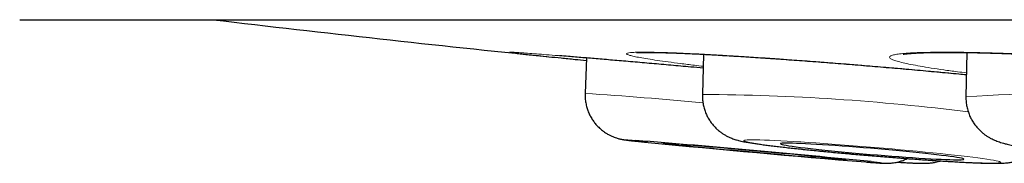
# Model space of a CAD drawing. Header units: millimetres. Extents: x 8 to 761, y 12 to 790.
# Tile 1 of 240: x 337.719 to 344.275, y 356.051 to 357.007. Entities that reach past the tile are written whole.
import ezdxf

# ---------------------------------------------------------------- set-up
doc = ezdxf.new("R2010")
doc.units = ezdxf.units.MM

msp = doc.modelspace()

# ---------------------------------------------------------------- linework, layer by layer
at = {"color": 7, "linetype": 'Continuous', "lineweight": 30}
for p, q in [((337.7188, 357.0073), (371.0537, 357.0073)), ((344.0247, 356.7888), (344.0193, 356.4941)), ((341.4926, 356.7523), (341.4837, 356.5166)), ((342.273, 356.7768), (342.2646, 356.5097)), ((344.0197, 356.4924), (344.0193, 356.4941))]:
    msp.add_line(p, q, dxfattribs=at)
at = {"color": 252, "linetype": 'Continuous', "lineweight": 0, "flags": 128}
for points in [[(341.8186, 356.2031), (341.8151, 356.2034), (341.7959, 356.2047), (341.7804, 356.2058), (341.7688, 356.2064), (341.761, 356.2067), (341.757, 356.2067), (341.757, 356.2063), (341.7608, 356.2056), (341.7686, 356.2045), (341.7802, 356.2031), (341.7956, 356.2013), (341.8147, 356.1992), (341.8375, 356.1968), (341.8638, 356.1941), (341.8935, 356.191), (341.9042, 356.19)], [(344.2511, 356.0573), (344.2493, 356.0593), (344.2437, 356.0617), (344.2341, 356.0644), (344.2207, 356.0674), (344.2036, 356.0707), (344.1827, 356.0742), (344.1583, 356.078), (344.1304, 356.082), (344.0991, 356.0863), (344.0646, 356.0907), (344.0271, 356.0953), (343.9866, 356.1001), (343.9435, 356.105), (343.8979, 356.11), (343.85, 356.1151), (343.8, 356.1203), (343.7481, 356.1255), (343.6947, 356.1308), (343.6399, 356.136), (343.5839, 356.1412), (343.5272, 356.1463), (343.4698, 356.1514), (343.412, 356.1563), (343.3542, 356.1612), (343.2966, 356.1659), (343.2394, 356.1704), (343.1829, 356.1747), (343.1274, 356.1788), (343.0732, 356.1828), (343.0204, 356.1864), (342.9693, 356.1898), (342.9201, 356.1929), (342.8731, 356.1958), (342.8285, 356.1983), (342.7865, 356.2005), (342.7473, 356.2024), (342.711, 356.204), (342.6778, 356.2052), (342.6479, 356.2061), (342.6215, 356.2066), (342.5985, 356.2068), (342.5792, 356.2066), (342.5636, 356.2061), (342.5518, 356.2052), (342.5439, 356.2039), (342.5398, 356.2024), (342.5397, 356.2005), (342.5434, 356.1982), (342.551, 356.1957), (342.5625, 356.1928), (342.5778, 356.1897), (342.5968, 356.1863), (342.6194, 356.1826), (342.6456, 356.1787), (342.6753, 356.1746), (342.7082, 356.1702), (342.7442, 356.1657), (342.7832, 356.161), (342.825, 356.1562), (342.8694, 356.1512), (342.9162, 356.1461), (342.9652, 356.141), (343.0161, 356.1358), (343.0688, 356.1306), (343.1229, 356.1254), (343.1783, 356.1202), (343.2347, 356.115), (343.2919, 356.1099), (343.3495, 356.1049), (343.4073, 356.1), (343.465, 356.0952), (343.5225, 356.0906), (343.5793, 356.0862), (343.6353, 356.0819), (343.6902, 356.0779), (343.7438, 356.0741), (343.7958, 356.0706), (343.8459, 356.0673), (343.894, 356.0643), (343.9399, 356.0616), (343.9832, 356.0593), (344.0238, 356.0572), (344.0616, 356.0555), (344.0964, 356.0541), (344.1279, 356.053), (344.1561, 356.0523), (344.1808, 356.052), (344.202, 356.052), (344.2194, 356.0524), (344.2331, 356.0531), (344.243, 356.0541), (344.249, 356.0555), (344.2511, 356.0573)]]:
    msp.add_lwpolyline(points, dxfattribs=at)
at = {"color": 7, "linetype": 'Continuous', "lineweight": 30, "flags": 128}
for points in [[(343.2225, 356.0743), (343.2206, 356.0748), (343.2148, 356.0756), (343.2053, 356.0768), (343.192, 356.0783), (343.175, 356.0802), (343.1544, 356.0823), (343.1305, 356.0848), (343.1032, 356.0875), (343.0729, 356.0905), (343.0396, 356.0937), (343.0037, 356.0972), (342.9652, 356.1009), (342.9245, 356.1047), (342.8819, 356.1087), (342.8375, 356.1129), (342.7918, 356.1171), (342.7448, 356.1214), (342.6971, 356.1258), (342.6488, 356.1302), (342.6002, 356.1346), (342.5518, 356.1389), (342.5037, 356.1432), (342.4563, 356.1474), (342.4099, 356.1515), (342.3648, 356.1555), (342.3212, 356.1592), (342.2795, 356.1628), (342.2399, 356.1662), (342.2026, 356.1694), (342.1679, 356.1723), (342.1361, 356.1749), (342.1072, 356.1772), (342.0815, 356.1793), (342.0592, 356.181), (342.0404, 356.1824), (342.0252, 356.1835), (342.0137, 356.1842), (342.0059, 356.1845), (342.0021, 356.1846), (342.002, 356.1842), (342.0058, 356.1836), (342.0135, 356.1825), (342.025, 356.1812), (342.0401, 356.1795), (342.0589, 356.1775), (342.0811, 356.1752), (342.1068, 356.1726), (342.1356, 356.1698), (342.1674, 356.1666), (342.2021, 356.1633), (342.2393, 356.1597), (342.2789, 356.1559), (342.3206, 356.152), (342.3641, 356.1479), (342.4092, 356.1438), (342.4556, 356.1395), (342.503, 356.1351), (342.5511, 356.1307), (342.5995, 356.1263), (342.648, 356.122), (342.6963, 356.1177), (342.7441, 356.1134), (342.791, 356.1092), (342.8368, 356.1052), (342.8812, 356.1014), (342.9239, 356.0977), (342.9646, 356.0942), (343.0031, 356.0909), (343.0391, 356.0879), (343.0724, 356.0851), (343.1028, 356.0826), (343.1301, 356.0804), (343.1541, 356.0785), (343.1747, 356.077), (343.1917, 356.0758), (343.2051, 356.0749), (343.2147, 356.0743), (343.2205, 356.0741), (343.2225, 356.0743)], [(344.006, 356.0779), (344.0042, 356.0797), (343.9985, 356.0818), (343.9891, 356.0841), (343.9759, 356.0868), (343.959, 356.0897), (343.9385, 356.0929), (343.9146, 356.0963), (343.8875, 356.0999), (343.8572, 356.1037), (343.824, 356.1077), (343.7881, 356.1118), (343.7497, 356.116), (343.709, 356.1203), (343.6664, 356.1247), (343.6221, 356.1291), (343.5763, 356.1335), (343.5294, 356.1378), (343.4816, 356.1421), (343.4333, 356.1464), (343.3847, 356.1505), (343.3363, 356.1545), (343.2881, 356.1583), (343.2407, 356.162), (343.1942, 356.1654), (343.1491, 356.1686), (343.1054, 356.1716), (343.0636, 356.1743), (343.0239, 356.1767), (342.9866, 356.1788), (342.9518, 356.1806), (342.9198, 356.1821), (342.8908, 356.1832), (342.8651, 356.184), (342.8426, 356.1845), (342.8237, 356.1846), (342.8084, 356.1844), (342.7968, 356.1838), (342.789, 356.1828), (342.785, 356.1816), (342.7848, 356.18), (342.7886, 356.178), (342.7961, 356.1758), (342.8075, 356.1733), (342.8225, 356.1705), (342.8412, 356.1674), (342.8634, 356.1641), (342.8889, 356.1606), (342.9177, 356.1569), (342.9495, 356.153), (342.984, 356.149), (343.0212, 356.1448), (343.0608, 356.1406), (343.1024, 356.1362), (343.146, 356.1318), (343.191, 356.1275), (343.2374, 356.1231), (343.2848, 356.1187), (343.3329, 356.1145), (343.3814, 356.1103), (343.4299, 356.1062), (343.4783, 356.1023), (343.5261, 356.0986), (343.573, 356.095), (343.6189, 356.0917), (343.6634, 356.0886), (343.7061, 356.0858), (343.7469, 356.0832), (343.7855, 356.081), (343.8216, 356.079), (343.855, 356.0774), (343.8854, 356.076), (343.9128, 356.0751), (343.937, 356.0744), (343.9577, 356.0741), (343.9748, 356.0742), (343.9883, 356.0746), (343.998, 356.0754), (344.0039, 356.0765), (344.006, 356.0779)]]:
    msp.add_lwpolyline(points, dxfattribs=at)
at = {"color": 7, "linetype": 'Continuous', "lineweight": 30}
for centre, radius, start, end in [((354.3863, 486.0945), 130, 263.205953, 264.190565), ((335.3139, 275.1842), 81.2796, 84.298533, 85.409801), ((350.803, 446.9738), 91.219, 264.401674, 265.314392)]:
    msp.add_arc(centre, radius, start, end, dxfattribs=at)
at = {"color": 252, "linetype": 'Continuous', "lineweight": 0}
for centre, radius, start, end in [((339.6899, 329.4173), 27.1586, 84.552, 86.21289), ((342.1811, 341.7435), 14.7665, 82.78442, 89.67624), ((344.6006, 348.2833), 8.2313, 77.86707, 94.04975), ((343.5279, 357.8745), 1.8233, 264.4488, 268.10368), ((343.2659, 354.7182), 1.3492, 81.40505, 84.77969)]:
    msp.add_arc(centre, radius, start, end, dxfattribs=at)
for points, knots in [([(341.3131, 356.7672), (341.3035, 356.768), (341.2652, 356.7711), (341.2082, 356.7756), (341.1417, 356.7808), (341.0861, 356.785), (341.0417, 356.7881), (341.0092, 356.7901), (340.9882, 356.791), (340.9789, 356.7909), (340.9819, 356.7897), (340.9955, 356.7875), (341.0137, 356.7852), (341.0224, 356.7842)], [0, 0, 0, 0, 0.032264, 0.128662, 0.225061, 0.32426, 0.423459, 0.519858, 0.616256, 0.715455, 0.814655, 0.911053, 1, 1, 1, 1]), ([(344.022, 356.6415), (343.9887, 356.6448), (343.9109, 356.6523), (343.7845, 356.664), (343.6448, 356.6766), (343.5036, 356.6889), (343.3621, 356.7008), (343.2209, 356.7123), (343.0812, 356.7233), (342.9442, 356.7337), (342.8108, 356.7434), (342.6817, 356.7524), (342.5579, 356.7605), (342.4404, 356.7678), (342.3302, 356.7742), (342.2277, 356.7796), (342.1338, 356.784), (342.0491, 356.7874), (341.9745, 356.7896), (341.9103, 356.7909), (341.8567, 356.791), (341.8144, 356.7901), (341.7838, 356.7881), (341.765, 356.785), (341.7579, 356.7809), (341.7627, 356.7758), (341.7797, 356.7697), (341.8084, 356.7626), (341.8485, 356.7547), (341.8999, 356.746), (341.9624, 356.7364), (342.0354, 356.7262), (342.1186, 356.7154), (342.1969, 356.7057), (342.2507, 356.6994), (342.2705, 356.6971)], [0, 0, 0, 0, 0.023249, 0.054232, 0.085215, 0.116088, 0.146961, 0.177944, 0.208927, 0.2398, 0.270673, 0.301656, 0.33264, 0.363513, 0.394385, 0.425369, 0.456352, 0.487225, 0.518098, 0.549081, 0.580064, 0.610937, 0.64181, 0.672793, 0.703776, 0.734649, 0.765522, 0.796505, 0.827489, 0.858362, 0.889234, 0.920218, 0.951201, 0.982074, 1, 1, 1, 1]), ([(345.8093, 356.6833), (345.765, 356.6874), (345.6763, 356.6955), (345.5385, 356.7072), (345.3987, 356.7185), (345.2574, 356.7291), (345.1157, 356.7391), (344.9743, 356.7484), (344.8345, 356.757), (344.6973, 356.7647), (344.5638, 356.7714), (344.4345, 356.7773), (344.3105, 356.7821), (344.1929, 356.786), (344.0826, 356.7887), (343.9799, 356.7904), (343.8858, 356.7911), (343.801, 356.7907), (343.7263, 356.7891), (343.6619, 356.7865), (343.6082, 356.7829), (343.5658, 356.7782), (343.5352, 356.7725), (343.5162, 356.7659), (343.5091, 356.7584), (343.5138, 356.75), (343.5307, 356.7408), (343.5594, 356.7309), (343.5995, 356.7204), (343.6509, 356.7092), (343.7134, 356.6976), (343.7864, 356.6855), (343.8697, 356.6731), (343.9482, 356.6622), (344.0022, 356.6555), (344.0222, 356.653)], [0, 0, 0, 0, 0.030634, 0.061377, 0.092121, 0.122755, 0.153389, 0.184132, 0.214876, 0.24551, 0.276144, 0.306887, 0.337631, 0.368265, 0.398899, 0.429642, 0.460386, 0.49102, 0.521654, 0.552397, 0.58314, 0.613774, 0.644408, 0.675152, 0.705895, 0.736529, 0.767163, 0.797907, 0.82865, 0.859284, 0.889918, 0.920662, 0.951405, 0.982039, 1, 1, 1, 1])]:
    msp.add_open_spline(points, degree=3, knots=knots, dxfattribs=at)
at = {"color": 7, "linetype": 'Continuous', "lineweight": 30}
for points, knots in [([(341.0224, 356.7842), (341.0231, 356.7841), (341.0325, 356.7829), (341.0618, 356.7796), (341.1106, 356.7743), (341.1712, 356.7679), (341.2417, 356.7607), (341.3234, 356.7525), (341.4068, 356.7442), (341.4664, 356.7384), (341.4919, 356.736)], [0, 0, 0, 0, 0.011103, 0.158917, 0.306731, 0.450371, 0.594012, 0.741826, 0.889639, 1, 1, 1, 1]), ([(341.8251, 356.7878), (341.825, 356.7878), (341.8247, 356.7878), (341.8271, 356.788), (341.8324, 356.7884), (341.8414, 356.7889), (341.8541, 356.7894), (341.8707, 356.7897), (341.8912, 356.7899), (341.9156, 356.7898), (341.9436, 356.7895), (341.9753, 356.7889), (342.0105, 356.7879), (342.049, 356.7867), (342.0908, 356.7852), (342.1356, 356.7834), (342.1831, 356.7813), (342.2332, 356.7789), (342.2857, 356.7762), (342.3407, 356.7732), (342.3982, 356.7699), (342.4582, 356.7664), (342.5205, 356.7626), (342.5848, 356.7585), (342.6509, 356.7541), (342.7183, 356.7496), (342.787, 356.7448), (342.8569, 356.7398), (342.9282, 356.7346), (343.0008, 356.7292), (343.0745, 356.7236), (343.1491, 356.7178), (343.2244, 356.7118), (343.3, 356.7057), (343.3757, 356.6994), (343.4513, 356.6931), (343.5269, 356.6866), (343.6024, 356.6801), (343.6776, 356.6734), (343.7524, 356.6667), (343.8265, 356.6599), (343.8998, 356.653), (343.9651, 356.6468), (344.0054, 356.6429), (344.022, 356.6413)], [0, 0, 0, 0, 0.004565, 0.018929, 0.035315, 0.053669, 0.073778, 0.095314, 0.117919, 0.141289, 0.165162, 0.189443, 0.214196, 0.239277, 0.264574, 0.289986, 0.315424, 0.340789, 0.366063, 0.391343, 0.416826, 0.442473, 0.468224, 0.49402, 0.519789, 0.545467, 0.571002, 0.596441, 0.622018, 0.647703, 0.673464, 0.699268, 0.72508, 0.750858, 0.776572, 0.802186, 0.827766, 0.853471, 0.87916, 0.904845, 0.930538, 0.956252, 0.981996, 1, 1, 1, 1]), ([(343.6018, 356.7771), (343.6017, 356.7771), (343.6013, 356.777), (343.6033, 356.7775), (343.6079, 356.7783), (343.6162, 356.7795), (343.6281, 356.7809), (343.6439, 356.7824), (343.6636, 356.784), (343.6871, 356.7854), (343.7144, 356.7867), (343.7454, 356.7879), (343.7801, 356.7888), (343.8183, 356.7894), (343.8598, 356.7898), (343.9044, 356.7899), (343.9517, 356.7897), (344.0017, 356.7892), (344.0542, 356.7884), (344.1092, 356.7873), (344.1668, 356.7859), (344.2269, 356.7842), (344.2893, 356.7821), (344.3536, 356.7798), (344.4197, 356.7772), (344.4872, 356.7743), (344.5559, 356.7712), (344.6259, 356.7677), (344.6972, 356.764), (344.7699, 356.7601), (344.8437, 356.7558), (344.9183, 356.7514), (344.9935, 356.7466), (345.069, 356.7417), (345.1446, 356.7366), (345.2201, 356.7313), (345.2955, 356.7257), (345.3709, 356.72), (345.4459, 356.7142), (345.5203, 356.7082), (345.5942, 356.702), (345.6672, 356.6957), (345.7371, 356.6894), (345.7948, 356.6841), (345.8517, 356.6788), (345.9096, 356.6732), (345.9767, 356.6665), (346.0422, 356.6598), (346.1058, 356.653), (346.1674, 356.6463), (346.227, 356.6395), (346.2844, 356.6327), (346.3396, 356.6259), (346.3921, 356.6192), (346.4419, 356.6126), (346.4889, 356.6061), (346.5329, 356.5997), (346.5675, 356.5945), (346.5861, 356.5914), (346.5922, 356.5905)], [0, 0, 0, 0, 0.001432, 0.012035, 0.023877, 0.036958, 0.051193, 0.066433, 0.082486, 0.099206, 0.116213, 0.133779, 0.151763, 0.170051, 0.188546, 0.207164, 0.225832, 0.244472, 0.263069, 0.281704, 0.300514, 0.319454, 0.338475, 0.357532, 0.376569, 0.395536, 0.4144, 0.433225, 0.45216, 0.471175, 0.490245, 0.509345, 0.528446, 0.547519, 0.56654, 0.585478, 0.604448, 0.623472, 0.642485, 0.661495, 0.680513, 0.699546, 0.718602, 0.73597, 0.746002, 0.764991, 0.783938, 0.80286, 0.821769, 0.84067, 0.859571, 0.878478, 0.897395, 0.916303, 0.934991, 0.953715, 0.972423, 0.99107, 1, 1, 1, 1]), ([(342.2701, 356.6848), (342.2424, 356.6872), (342.1694, 356.6937), (342.0546, 356.7039), (341.9252, 356.7152), (341.7999, 356.7261), (341.6809, 356.7364), (341.5698, 356.7458), (341.4666, 356.7545), (341.3802, 356.7617), (341.3323, 356.7656), (341.3131, 356.7672)], [0, 0, 0, 0, 0.07288, 0.192024, 0.311168, 0.433773, 0.556378, 0.675522, 0.794666, 0.917271, 1, 1, 1, 1]), ([(341.484, 356.5165), (341.4837, 356.5081), (341.4832, 356.4893), (341.4864, 356.4603), (341.4925, 356.4302), (341.5015, 356.4015), (341.513, 356.3745), (341.5268, 356.3492), (341.5425, 356.3259), (341.5598, 356.3048), (341.5784, 356.2858), (341.5979, 356.2691), (341.618, 356.2547), (341.638, 356.2426), (341.6574, 356.2328), (341.6753, 356.2253), (341.6908, 356.2198), (341.7036, 356.216), (341.7141, 356.2133), (341.7227, 356.2113), (341.7301, 356.2099), (341.7367, 356.2087), (341.7432, 356.2077), (341.7506, 356.2066), (341.7609, 356.2052), (341.7746, 356.2036), (341.793, 356.2015), (341.8141, 356.1992), (341.8384, 356.1966), (341.8654, 356.1939), (341.8865, 356.1917), (341.8994, 356.1904), (341.9014, 356.1902)], [0, 0, 0, 0, 0.027777, 0.062485, 0.096442, 0.129676, 0.162193, 0.193988, 0.225038, 0.255303, 0.284725, 0.313216, 0.340642, 0.366787, 0.391256, 0.413355, 0.432316, 0.448241, 0.462276, 0.475887, 0.490411, 0.507145, 0.528158, 0.556723, 0.600201, 0.670708, 0.733624, 0.800587, 0.864337, 0.926745, 0.988488, 1, 1, 1, 1]), ([(342.2648, 356.5096), (342.2647, 356.5076), (342.2638, 356.4949), (342.2654, 356.4718), (342.2697, 356.4409), (342.2773, 356.4114), (342.2875, 356.3833), (342.3001, 356.357), (342.3148, 356.3326), (342.3312, 356.3104), (342.349, 356.2903), (342.3676, 356.2727), (342.3865, 356.2575), (342.405, 356.2449), (342.4225, 356.2346), (342.4388, 356.2263), (342.4538, 356.2197), (342.4676, 356.2144), (342.4807, 356.2099), (342.4936, 356.206), (342.5072, 356.2023), (342.5231, 356.1986), (342.5441, 356.1942), (342.5691, 356.1897), (342.5979, 356.185), (342.6277, 356.1806), (342.6599, 356.1761), (342.695, 356.1714), (342.7321, 356.1668), (342.7712, 356.1621), (342.8125, 356.1573), (342.8557, 356.1524), (342.9009, 356.1475), (342.9479, 356.1426), (342.9965, 356.1376), (343.0466, 356.1326), (343.098, 356.1275), (343.1505, 356.1226), (343.204, 356.1176), (343.2581, 356.1127), (343.3128, 356.1079), (343.3678, 356.1031), (343.4229, 356.0985), (343.4778, 356.094), (343.5325, 356.0896), (343.5866, 356.0854), (343.64, 356.0814), (343.6925, 356.0775), (343.7438, 356.0739), (343.7938, 356.0705), (343.8423, 356.0673), (343.8891, 356.0644), (343.9341, 356.0617), (343.9772, 356.0593), (344.0181, 356.0571), (344.0568, 356.0553), (344.0932, 356.0537), (344.1274, 356.0524), (344.1593, 356.0515), (344.1892, 356.0509), (344.2177, 356.0507), (344.2453, 356.0509), (344.2693, 356.0518), (344.2899, 356.0534), (344.306, 356.0552), (344.3204, 356.0574), (344.3358, 356.0604), (344.3526, 356.0645), (344.3711, 356.0702), (344.3914, 356.0779), (344.4133, 356.0881), (344.4362, 356.1011), (344.459, 356.1172), (344.4769, 356.1319), (344.4864, 356.1418), (344.4891, 356.1448)], [0, 0, 0, 0, 0.001966, 0.012025, 0.021867, 0.031502, 0.040938, 0.050175, 0.059209, 0.068027, 0.076605, 0.084903, 0.092854, 0.100379, 0.107436, 0.114094, 0.120552, 0.12711, 0.134017, 0.141706, 0.150765, 0.16216, 0.17802, 0.200944, 0.22036, 0.238658, 0.257983, 0.276587, 0.294786, 0.312738, 0.33053, 0.34821, 0.365811, 0.383354, 0.400853, 0.418318, 0.435757, 0.453178, 0.470583, 0.487977, 0.505364, 0.522746, 0.540125, 0.557505, 0.574886, 0.592272, 0.609664, 0.627066, 0.644482, 0.661914, 0.67937, 0.696854, 0.714376, 0.731947, 0.749583, 0.767306, 0.78515, 0.803168, 0.821447, 0.840143, 0.859574, 0.88052, 0.902679, 0.916402, 0.924921, 0.932543, 0.939612, 0.946561, 0.95361, 0.961104, 0.969201, 0.977853, 0.986891, 0.996167, 1, 1, 1, 1]), ([(344.0197, 356.494), (344.0196, 356.4876), (344.0191, 356.4706), (344.0222, 356.4434), (344.0283, 356.413), (344.0374, 356.384), (344.0489, 356.3567), (344.0627, 356.3313), (344.0784, 356.3079), (344.0955, 356.2868), (344.1136, 356.2681), (344.1321, 356.2519), (344.1505, 356.238), (344.1684, 356.2264), (344.1856, 356.2167), (344.2021, 356.2086), (344.2182, 356.2016), (344.2344, 356.1955), (344.2515, 356.1897), (344.2712, 356.184), (344.2975, 356.1772), (344.3281, 356.1706), (344.3627, 356.1641), (344.397, 356.1582), (344.4334, 356.1526), (344.4725, 356.1469), (344.513, 356.1415), (344.5553, 356.1361), (344.5994, 356.1309), (344.6452, 356.1257), (344.6928, 356.1205), (344.7419, 356.1155), (344.7924, 356.1105), (344.8442, 356.1056), (344.8972, 356.1008), (344.951, 356.0962), (345.0056, 356.0917), (345.0607, 356.0874), (345.1161, 356.0833), (345.1717, 356.0793), (345.2272, 356.0755), (345.2825, 356.072), (345.3372, 356.0687), (345.3913, 356.0656), (345.4446, 356.0628), (345.4968, 356.0603), (345.5477, 356.058), (345.5972, 356.0561), (345.6452, 356.0544), (345.6915, 356.053), (345.7359, 356.0519), (345.7784, 356.0512), (345.8189, 356.0508), (345.8574, 356.0507), (345.8939, 356.051), (345.9288, 356.0517), (345.9625, 356.0529), (345.9966, 356.0549), (346.0277, 356.0577), (346.0546, 356.0613), (346.0757, 356.0652), (346.0936, 356.0693), (346.1118, 356.0743), (346.1306, 356.0807), (346.1503, 356.0887), (346.171, 356.0988), (346.1926, 356.1114), (346.2144, 356.1267), (346.2359, 356.1448), (346.2563, 356.1655), (346.275, 356.1887), (346.2915, 356.2138), (346.3056, 356.2408), (346.317, 356.2692), (346.3256, 356.2995), (346.3298, 356.3208), (346.3308, 356.3321), (346.3309, 356.3324)], [0, 0, 0, 0, 0.005838, 0.015465, 0.024896, 0.034142, 0.043207, 0.052092, 0.06079, 0.069283, 0.077544, 0.08554, 0.093255, 0.100733, 0.108107, 0.115589, 0.123404, 0.131929, 0.141686, 0.153508, 0.169076, 0.193261, 0.212657, 0.230765, 0.249881, 0.268133, 0.285888, 0.303338, 0.320584, 0.337689, 0.35469, 0.371616, 0.388483, 0.405307, 0.422097, 0.438862, 0.455608, 0.47234, 0.489064, 0.505783, 0.522502, 0.539223, 0.55595, 0.572687, 0.58944, 0.606213, 0.623013, 0.639848, 0.656729, 0.673669, 0.690685, 0.707803, 0.725059, 0.742508, 0.760235, 0.778389, 0.797245, 0.817412, 0.84065, 0.857246, 0.867469, 0.876585, 0.884878, 0.892782, 0.900622, 0.908571, 0.916819, 0.925403, 0.934264, 0.943313, 0.952479, 0.961715, 0.970994, 0.980299, 0.98962, 0.999799, 1, 1, 1, 1]), ([(343.3565, 356.0593), (343.3572, 356.0592), (343.3677, 356.0584), (343.3853, 356.0571), (343.409, 356.0553), (343.4296, 356.0538), (343.4477, 356.0526), (343.4625, 356.0517), (343.4735, 356.0511), (343.4823, 356.0508), (343.4895, 356.0507), (343.4969, 356.0507), (343.5056, 356.051), (343.5163, 356.0516), (343.5296, 356.0528), (343.5463, 356.0552), (343.5666, 356.0594), (343.5896, 356.0661), (343.6104, 356.0737), (343.6228, 356.08), (343.6274, 356.0823)], [0, 0, 0, 0, 0.007158, 0.108315, 0.210134, 0.313092, 0.418243, 0.528461, 0.62097, 0.670252, 0.703809, 0.731548, 0.756746, 0.781474, 0.807952, 0.839637, 0.878746, 0.923758, 0.97173, 1, 1, 1, 1]), ([(343.5606, 356.0584), (343.5606, 356.0584), (343.5727, 356.0576), (343.5944, 356.0564), (343.6257, 356.0546), (343.6541, 356.0532), (343.6803, 356.052), (343.7047, 356.0512), (343.7261, 356.0507), (343.744, 356.0507), (343.7586, 356.0511), (343.771, 356.0518), (343.7826, 356.0528), (343.7954, 356.0543), (343.8098, 356.0566), (343.8262, 356.0602), (343.8397, 356.0635), (343.8475, 356.0663), (343.8491, 356.0669)], [0, 0, 0, 0, 0.00028, 0.097972, 0.196438, 0.296096, 0.39772, 0.502948, 0.616083, 0.710576, 0.775391, 0.817037, 0.853829, 0.887463, 0.920412, 0.954079, 0.990872, 1, 1, 1, 1])]:
    msp.add_open_spline(points, degree=3, knots=knots, dxfattribs=at)

doc.saveas('drawing.dxf')
